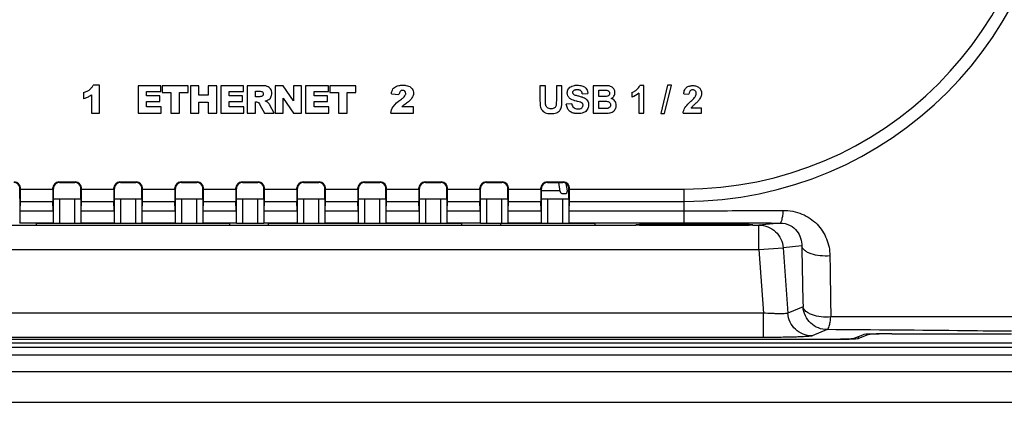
# Model space of a CAD drawing. Header units: millimetres. Extents: x 0 to 1188, y 0 to 840.
# Tile 25 of 30: x 982 to 1062, y 416 to 447. Entities that reach past the tile are written whole.
import ezdxf

# ---------------------------------------------------------------- set-up
doc = ezdxf.new("R2010")
doc.units = ezdxf.units.MM
doc.header["$LTSCALE"] = 65.34
for name, color, linetype in [('RB10W-P0100_REV0-SHAPE', 7, 'CONTINUOUS'), ('RB10W-P0300_REV0-SHAPE', 7, 'CONTINUOUS'), ('RB10W-P0400_GASKET-SHAPE', 7, 'CONTINUOUS'), ('USB-1001-008-01001_CNC-SHAPE', 7, 'CONTINUOUS')]:
    doc.layers.add(name, color=color, linetype=linetype)

msp = doc.modelspace()

# ---------------------------------------------------------------- linework, layer by layer
at = {"layer": 'RB10W-P0100_REV0-SHAPE', "color": 7, "linetype": 'Continuous'}
for p, q in [((1051.179318, 421.552793), (1050.42836, 421.253051)), ((1050.42836, 421.253051), (1050.42836, 421.413319)), ((1051.179318, 421.593272), (1051.179318, 421.552793)), ((1053.171707, 421.630516), (1053.171707, 421.616547)), ((1053.171707, 421.616547), (1062.96709, 421.616547)), ((853.096688, 421.176546), (1048.037493, 421.176546)), ((1048.037493, 421.176546), (1048.037493, 421.19158)), ((828.053385, 418.548598), (1073.080795, 418.548598)), ((1073.080795, 418.513688), (828.053386, 418.513688)), ((828.053385, 416.013688), (1073.080795, 416.013688))]:
    msp.add_line(p, q, dxfattribs=at)
for centre, major_axis, start_param, end_param in [((1053.171707, 421.546706), (2, 0), 7.853981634, 9.337511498), ((1048.037493, 421.260355), (2.4, 0), -1.570796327, -0.087266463)]:
    msp.add_ellipse(centre, major_axis=major_axis, ratio=0.034920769, start_param=start_param, end_param=end_param, dxfattribs=at)
at = {"layer": 'RB10W-P0300_REV0-SHAPE', "color": 7, "linetype": 'Continuous'}
for p, q in [((988.206716, 441.994922), (987.689748, 441.994922)), ((988.206716, 439.706799), (988.206716, 441.994922)), ((993.23976, 441.956799), (991.37651, 441.956797)), ((991.37651, 441.956797), (991.37651, 439.706799)), ((992.07327, 441.476606), (993.23976, 441.476606)), ((992.07327, 441.118819), (992.07327, 441.476606)), ((993.23976, 441.476606), (993.23976, 441.956799)), ((995.477412, 441.956799), (993.364231, 441.956799)), ((993.364231, 441.956799), (993.364231, 441.401214)), ((995.477412, 441.401214), (995.477412, 441.956799)), ((996.36456, 441.956799), (995.669462, 441.956799)), ((995.669462, 441.956799), (995.669462, 439.706799)), ((996.36456, 441.169649), (996.36456, 441.956799)), ((997.822561, 441.956799), (997.124409, 441.956799)), ((997.124409, 441.956799), (997.124409, 441.169649)), ((997.822561, 439.706799), (997.822561, 441.956799)), ((1000.020743, 441.956799), (998.157537, 441.956797)), ((998.157537, 441.956797), (998.157537, 439.706799)), ((998.854348, 441.476606), (1000.020743, 441.476606)), ((998.854348, 441.118819), (998.854348, 441.476606)), ((1000.020743, 441.476606), (1000.020743, 441.956799)), ((1001.47093, 441.956799), (1000.312433, 441.956799)), ((1000.312433, 441.956799), (1000.312433, 439.706799)), ((1001.01045, 441.502515), (1001.316105, 441.502515)), ((1001.01045, 441.045133), (1001.01045, 441.502515)), ((1003.276211, 441.956799), (1002.626824, 441.956799)), ((1002.626824, 441.956799), (1002.626824, 439.706799)), ((1004.123441, 440.711863), (1003.276211, 441.956799)), ((1004.778531, 441.956799), (1004.123441, 441.956799)), ((1004.123441, 441.956799), (1004.123441, 440.711863)), ((1004.778531, 439.706799), (1004.778531, 441.956799)), ((1006.976354, 441.956799), (1005.113148, 441.956797)), ((1005.113148, 441.956797), (1005.113148, 439.706799)), ((1005.809908, 441.476606), (1006.976354, 441.476606)), ((1005.809908, 441.118819), (1005.809908, 441.476606)), ((1006.976354, 441.476606), (1006.976354, 441.956799)), ((1009.214499, 441.956799), (1007.10087, 441.956799)), ((1007.10087, 441.956799), (1007.10087, 441.401214)), ((1009.214499, 441.401214), (1009.214499, 441.956799)), ((1024.775328, 441.956799), (1024.32103, 441.956799)), ((1024.32103, 441.956799), (1024.32103, 440.756594)), ((1024.775328, 440.738177), (1024.775328, 441.956799)), ((1026.115198, 441.956799), (1025.660901, 441.956799)), ((1025.660901, 441.956799), (1025.660901, 440.712085)), ((1026.115198, 440.775012), (1026.115198, 441.956799)), ((1029.591494, 441.956799), (1028.692108, 441.956799)), ((1028.692108, 441.956799), (1028.692108, 439.706799)), ((1029.146406, 441.582311), (1029.40732, 441.582311)), ((1029.146406, 441.062017), (1029.146406, 441.582311)), ((1032.842176, 441.966008), (1032.492245, 441.966008)), ((1032.842176, 439.706799), (1032.842176, 441.966008)), ((1034.779079, 441.995169), (1034.221951, 439.668429)), ((1034.539652, 439.668429), (1035.10292, 441.995169)), ((1035.10292, 441.995169), (1034.779079, 441.995169)), ((986.917551, 441.391964), (986.917551, 440.879351)), ((987.574392, 441.20647), (987.574392, 439.706799)), ((993.155073, 441.118819), (992.07327, 441.118819)), ((992.07327, 440.660135), (993.155073, 440.660135)), ((992.07327, 440.216358), (992.07327, 440.660135)), ((993.155073, 440.660135), (993.155073, 441.118819)), ((993.364231, 441.401214), (994.073294, 441.401214)), ((994.073294, 441.401214), (994.073294, 439.706799)), ((994.768348, 441.401214), (995.477412, 441.401214)), ((994.768348, 439.706799), (994.768348, 441.401214)), ((997.124409, 441.169649), (996.36456, 441.169649)), ((999.936146, 441.118819), (998.854348, 441.118819)), ((998.854348, 440.660135), (999.936146, 440.660135)), ((998.854348, 440.216358), (998.854348, 440.660135)), ((999.936146, 440.660135), (999.936146, 441.118819)), ((1001.303891, 441.045133), (1001.01045, 441.045133)), ((1003.280611, 440.942081), (1004.123441, 439.706799)), ((1003.280611, 439.706799), (1003.280611, 440.942081)), ((1006.89216, 441.118819), (1005.809908, 441.118819)), ((1005.809908, 440.660135), (1006.89216, 440.660135)), ((1005.809908, 440.216358), (1005.809908, 440.660135)), ((1006.89216, 440.660135), (1006.89216, 441.118819)), ((1007.10087, 441.401214), (1007.809933, 441.401214)), ((1007.809933, 441.401214), (1007.809933, 439.706799)), ((1008.505436, 441.401214), (1009.214499, 441.401214)), ((1008.505436, 439.706799), (1008.505436, 441.401214)), ((1012.137236, 441.276653), (1012.763408, 441.226227)), ((1027.789652, 441.29377), (1028.24395, 441.313723)), ((1029.444155, 441.062017), (1029.146406, 441.062017)), ((1029.146406, 440.687529), (1029.51322, 440.687529)), ((1029.146406, 440.085892), (1029.146406, 440.687529)), ((1031.853773, 441.396601), (1031.853773, 441.00523)), ((1032.410901, 441.33214), (1032.410901, 439.706799)), ((1036.102067, 441.299909), (1036.531808, 441.256935)), ((993.273482, 440.216358), (992.07327, 440.216358)), ((993.273482, 439.706799), (993.273482, 440.216358)), ((996.36456, 440.617163), (997.124409, 440.617163)), ((996.36456, 439.706799), (996.36456, 440.617163)), ((997.124409, 440.617163), (997.124409, 439.706799)), ((1000.05451, 440.216358), (998.854348, 440.216358)), ((1000.05451, 439.706799), (1000.05451, 440.216358)), ((1001.01045, 440.619767), (1001.071877, 440.619767)), ((1001.01045, 439.706799), (1001.01045, 440.619767)), ((1001.368282, 440.394399), (1001.73972, 439.706799)), ((1002.525522, 439.706799), (1002.18875, 440.35888)), ((1007.010166, 440.216358), (1005.809908, 440.216358)), ((1007.010166, 439.706799), (1007.010166, 440.216358)), ((1013.966674, 440.216313), (1012.990528, 440.216313)), ((1013.966674, 439.706799), (1013.966674, 440.216313)), ((1026.920962, 440.481867), (1026.478943, 440.438893)), ((1029.566938, 440.085892), (1029.146406, 440.085892)), ((1037.563186, 440.107379), (1036.706774, 440.107379)), ((1037.563186, 439.706799), (1037.563186, 440.107379)), ((987.574392, 439.706799), (988.206716, 439.706799)), ((991.37651, 439.706799), (993.273482, 439.706799)), ((994.073294, 439.706799), (994.768348, 439.706799)), ((995.669462, 439.706799), (996.36456, 439.706799)), ((997.124409, 439.706799), (997.822561, 439.706799)), ((998.157537, 439.706799), (1000.05451, 439.706799)), ((1000.312433, 439.706799), (1001.01045, 439.706799)), ((1001.73972, 439.706799), (1002.525522, 439.706799)), ((1002.626824, 439.706799), (1003.280611, 439.706799)), ((1004.123441, 439.706799), (1004.778531, 439.706799)), ((1005.113148, 439.706799), (1007.010166, 439.706799)), ((1007.809933, 439.706799), (1008.505436, 439.706799)), ((1012.091165, 439.706799), (1013.966674, 439.706799)), ((1028.692108, 439.706799), (1029.457968, 439.706799)), ((1032.410901, 439.706799), (1032.842176, 439.706799)), ((1034.221951, 439.668429), (1034.539652, 439.668429)), ((1036.051419, 439.706799), (1037.563186, 439.706799)), ((981.684104, 432.70379), (981.692421, 433.529096)), ((981.73156, 433.568234), (981.692421, 433.529096)), ((981.73691, 433.479587), (981.73691, 433.573585)), ((981.73691, 433.479587), (984.39727, 433.479587)), ((984.39727, 433.479587), (984.39727, 433.573585)), ((984.40262, 433.568234), (984.441759, 433.529096)), ((984.450076, 432.70379), (984.441759, 433.529096)), ((984.897194, 434.073508), (986.236987, 434.073508)), ((984.897194, 434.073508), (984.940831, 434.029871)), ((984.940831, 434.029871), (986.193349, 434.029871)), ((986.236987, 434.073508), (986.193349, 434.029871)), ((986.684104, 432.70379), (986.692421, 433.529096)), ((986.73156, 433.568234), (986.692421, 433.529096)), ((986.73691, 433.479587), (986.73691, 433.573585)), ((986.73691, 433.479587), (989.39727, 433.479587)), ((989.39727, 433.479587), (989.39727, 433.573585)), ((989.40262, 433.568234), (989.441759, 433.529096)), ((989.450076, 432.70379), (989.441759, 433.529096)), ((989.897194, 434.073508), (991.236987, 434.073508)), ((989.897194, 434.073508), (989.940831, 434.029871)), ((989.940831, 434.029871), (991.193349, 434.029871)), ((991.236987, 434.073508), (991.193349, 434.029871)), ((991.684104, 432.70379), (991.692421, 433.529096)), ((991.73156, 433.568234), (991.692421, 433.529096)), ((991.73691, 433.479587), (991.73691, 433.573585)), ((991.73691, 433.479587), (994.39727, 433.479587)), ((994.39727, 433.479587), (994.39727, 433.573585)), ((994.40262, 433.568234), (994.441759, 433.529096)), ((994.450076, 432.70379), (994.441759, 433.529096)), ((994.897194, 434.073508), (996.236987, 434.073508)), ((994.897194, 434.073508), (994.940831, 434.029871)), ((994.940831, 434.029871), (996.193349, 434.029871)), ((996.236987, 434.073508), (996.193349, 434.029871)), ((996.684104, 432.70379), (996.692421, 433.529096)), ((996.73156, 433.568234), (996.692421, 433.529096)), ((996.73691, 433.479587), (996.73691, 433.573585)), ((996.73691, 433.479587), (999.39727, 433.479587)), ((999.39727, 433.479587), (999.39727, 433.573585)), ((999.40262, 433.568234), (999.441759, 433.529096)), ((999.450076, 432.70379), (999.441759, 433.529096)), ((999.897194, 434.073508), (1001.236987, 434.073508)), ((999.897194, 434.073508), (999.940831, 434.029871)), ((999.940831, 434.029871), (1001.193349, 434.029871)), ((1001.236987, 434.073508), (1001.193349, 434.029871)), ((1001.684104, 432.70379), (1001.692421, 433.529096)), ((1001.73156, 433.568234), (1001.692421, 433.529096)), ((1001.73691, 433.479587), (1001.73691, 433.573585)), ((1001.73691, 433.479587), (1004.39727, 433.479587)), ((1004.39727, 433.479587), (1004.39727, 433.573585)), ((1004.40262, 433.568234), (1004.441759, 433.529096)), ((1004.450076, 432.70379), (1004.441759, 433.529096)), ((1004.897194, 434.073508), (1006.236987, 434.073508)), ((1004.897194, 434.073508), (1004.940831, 434.029871)), ((1004.940831, 434.029871), (1006.193349, 434.029871)), ((1006.236987, 434.073508), (1006.193349, 434.029871)), ((1006.684104, 432.70379), (1006.692421, 433.529096)), ((1006.73156, 433.568234), (1006.692421, 433.529096)), ((1006.73691, 433.479587), (1006.73691, 433.573585)), ((1006.73691, 433.479587), (1009.39727, 433.479587)), ((1009.39727, 433.479587), (1009.39727, 433.573585)), ((1009.40262, 433.568234), (1009.441759, 433.529096)), ((1009.450076, 432.70379), (1009.441759, 433.529096)), ((1009.897194, 434.073508), (1011.236987, 434.073508)), ((1009.897194, 434.073508), (1009.940831, 434.029871)), ((1009.940831, 434.029871), (1011.193349, 434.029871)), ((1011.236987, 434.073508), (1011.193349, 434.029871)), ((1011.684104, 432.70379), (1011.692421, 433.529096)), ((1011.73156, 433.568234), (1011.692421, 433.529096)), ((1011.73691, 433.479587), (1011.73691, 433.573585)), ((1011.73691, 433.479587), (1014.39727, 433.479587)), ((1014.39727, 433.479587), (1014.39727, 433.573585)), ((1014.40262, 433.568234), (1014.441759, 433.529096)), ((1014.450076, 432.70379), (1014.441759, 433.529096)), ((1014.897194, 434.073508), (1016.236987, 434.073508)), ((1014.897194, 434.073508), (1014.940831, 434.029871)), ((1014.940831, 434.029871), (1016.193349, 434.029871)), ((1016.236987, 434.073508), (1016.193349, 434.029871)), ((1016.684104, 432.70379), (1016.692421, 433.529096)), ((1016.73156, 433.568234), (1016.692421, 433.529096)), ((1016.73691, 433.479587), (1016.73691, 433.573585)), ((1016.73691, 433.479587), (1019.39727, 433.479587)), ((1019.39727, 433.479587), (1019.39727, 433.573585)), ((1019.40262, 433.568234), (1019.441759, 433.529096)), ((1019.450076, 432.70379), (1019.441759, 433.529096)), ((1019.897194, 434.073508), (1021.236987, 434.073508)), ((1019.897194, 434.073508), (1019.940831, 434.029871)), ((1019.940831, 434.029871), (1021.193349, 434.029871)), ((1021.236987, 434.073508), (1021.193349, 434.029871)), ((1021.684104, 432.70379), (1021.692421, 433.529096)), ((1021.73156, 433.568234), (1021.692421, 433.529096)), ((1021.73691, 433.479587), (1021.73691, 433.573585)), ((1021.73691, 433.479587), (1024.39727, 433.479587)), ((1024.39727, 433.479587), (1024.39727, 433.573585)), ((1024.40262, 433.568234), (1024.441759, 433.529096)), ((1024.450076, 432.70379), (1024.441759, 433.529096)), ((1024.897194, 434.073508), (1026.236987, 434.073508)), ((1024.897194, 434.073508), (1024.940831, 434.029871)), ((1024.940831, 434.029871), (1026.193349, 434.029871)), ((1026.236987, 434.073508), (1026.193349, 434.029871)), ((1026.684104, 432.70379), (1026.692421, 433.529096)), ((1026.73156, 433.568234), (1026.692421, 433.529096)), ((1026.73691, 433.479587), (1026.73691, 433.573585)), ((1026.73691, 433.479587), (1036.14409, 433.479587)), ((1036.14409, 430.70893), (1036.14409, 433.479587)), ((981.684104, 432.70379), (981.675665, 432.699571)), ((981.675665, 432.699571), (981.675665, 430.699494)), ((984.450076, 432.70379), (984.458515, 432.699571)), ((984.458515, 430.699494), (984.458515, 432.699571)), ((984.958439, 432.695283), (986.175741, 432.695283)), ((984.958439, 430.695207), (984.958439, 432.695283)), ((986.175741, 432.695283), (986.175741, 430.695207)), ((986.684104, 432.70379), (986.675665, 432.699571)), ((986.675665, 432.699571), (986.675665, 430.699494)), ((989.450076, 432.70379), (989.458515, 432.699571)), ((989.458515, 430.699494), (989.458515, 432.699571)), ((989.958439, 432.695283), (991.175741, 432.695283)), ((989.958439, 430.695207), (989.958439, 432.695283)), ((991.175741, 432.695283), (991.175741, 430.695207)), ((991.684104, 432.70379), (991.675665, 432.699571)), ((991.675665, 432.699571), (991.675665, 430.699494)), ((994.450076, 432.70379), (994.458515, 432.699571)), ((994.458515, 430.699494), (994.458515, 432.699571)), ((994.958439, 432.695283), (996.175741, 432.695283)), ((994.958439, 430.695207), (994.958439, 432.695283)), ((996.175741, 432.695283), (996.175741, 430.695207)), ((996.684104, 432.70379), (996.675665, 432.699571)), ((996.675665, 432.699571), (996.675665, 430.699494)), ((999.450076, 432.70379), (999.458515, 432.699571)), ((999.458515, 430.699494), (999.458515, 432.699571)), ((999.958439, 432.695283), (1001.175741, 432.695283)), ((999.958439, 430.695207), (999.958439, 432.695283)), ((1001.175741, 432.695283), (1001.175741, 430.695207)), ((1001.684104, 432.70379), (1001.675665, 432.699571)), ((1001.675665, 432.699571), (1001.675665, 430.699494)), ((1004.450076, 432.70379), (1004.458515, 432.699571)), ((1004.458515, 430.699494), (1004.458515, 432.699571)), ((1004.958439, 432.695283), (1006.175741, 432.695283)), ((1004.958439, 430.695207), (1004.958439, 432.695283)), ((1006.175741, 432.695283), (1006.175741, 430.695207)), ((1006.684104, 432.70379), (1006.675665, 432.699571)), ((1006.675665, 432.699571), (1006.675665, 430.699494)), ((1009.450076, 432.70379), (1009.458515, 432.699571)), ((1009.458515, 430.699494), (1009.458515, 432.699571)), ((1009.958439, 432.695283), (1011.175741, 432.695283)), ((1009.958439, 430.695207), (1009.958439, 432.695283)), ((1011.175741, 432.695283), (1011.175741, 430.695207)), ((1011.684104, 432.70379), (1011.675665, 432.699571)), ((1011.675665, 432.699571), (1011.675665, 430.699494)), ((1014.450076, 432.70379), (1014.458515, 432.699571)), ((1014.458515, 430.699494), (1014.458515, 432.699571)), ((1014.958439, 432.695283), (1016.175741, 432.695283)), ((1014.958439, 430.695207), (1014.958439, 432.695283)), ((1016.175741, 432.695283), (1016.175741, 430.695207)), ((1016.684104, 432.70379), (1016.675665, 432.699571)), ((1016.675665, 432.699571), (1016.675665, 430.699494)), ((1019.450076, 432.70379), (1019.458515, 432.699571)), ((1019.458515, 430.699494), (1019.458515, 432.699571)), ((1019.958439, 432.695283), (1021.175741, 432.695283)), ((1019.958439, 430.695207), (1019.958439, 432.695283)), ((1021.175741, 432.695283), (1021.175741, 430.695207)), ((1021.684104, 432.70379), (1021.675665, 432.699571)), ((1021.675665, 432.699571), (1021.675665, 430.699494)), ((1024.450076, 432.70379), (1024.458515, 432.699571)), ((1024.458515, 430.699494), (1024.458515, 432.699571)), ((1024.958439, 432.695283), (1026.175741, 432.695283)), ((1024.958439, 430.695207), (1024.958439, 432.695283)), ((1026.175741, 432.695283), (1026.175741, 430.695207)), ((1026.684104, 432.70379), (1026.675665, 432.699571)), ((1026.675665, 432.699571), (1026.675665, 430.699494)), ((981.724466, 431.708854), (981.732233, 432.479587)), ((981.732233, 432.479587), (984.401947, 432.479587)), ((984.409714, 431.708854), (984.401947, 432.479587)), ((986.724466, 431.708854), (986.732233, 432.479587)), ((986.732233, 432.479587), (989.401947, 432.479587)), ((989.409714, 431.708854), (989.401947, 432.479587)), ((991.724466, 431.708854), (991.732233, 432.479587)), ((991.732233, 432.479587), (994.401947, 432.479587)), ((994.409714, 431.708854), (994.401947, 432.479587)), ((996.724466, 431.708854), (996.732233, 432.479587)), ((996.732233, 432.479587), (999.401947, 432.479587)), ((999.409714, 431.708854), (999.401947, 432.479587)), ((1001.724466, 431.708854), (1001.732233, 432.479587)), ((1001.732233, 432.479587), (1004.401947, 432.479587)), ((1004.409714, 431.708854), (1004.401947, 432.479587)), ((1006.724466, 431.708854), (1006.732233, 432.479587)), ((1006.732233, 432.479587), (1009.401947, 432.479587)), ((1009.409714, 431.708854), (1009.401947, 432.479587)), ((1011.724466, 431.708854), (1011.732233, 432.479587)), ((1011.732233, 432.479587), (1014.401947, 432.479587)), ((1014.409714, 431.708854), (1014.401947, 432.479587)), ((1016.724466, 431.708854), (1016.732233, 432.479587)), ((1016.732233, 432.479587), (1019.401947, 432.479587)), ((1019.409714, 431.708854), (1019.401947, 432.479587)), ((1021.724466, 431.708854), (1021.732233, 432.479587)), ((1021.732233, 432.479587), (1024.401947, 432.479587)), ((1024.409714, 431.708854), (1024.401947, 432.479587)), ((1026.724466, 431.708854), (1026.732233, 432.479587)), ((1026.732233, 432.479587), (1036.14409, 432.479587)), ((981.724466, 431.708854), (984.409714, 431.708854)), ((986.724466, 431.708854), (989.409714, 431.708854)), ((991.724466, 431.708854), (994.409714, 431.708854)), ((996.724466, 431.708854), (999.409714, 431.708854)), ((1001.724466, 431.708854), (1004.409714, 431.708854)), ((1006.724466, 431.708854), (1009.409714, 431.708854)), ((1011.724466, 431.708854), (1014.409714, 431.708854)), ((1016.724466, 431.708854), (1019.409714, 431.708854)), ((1021.724466, 431.708854), (1024.409714, 431.708854)), ((1026.724466, 431.708854), (1036.14409, 431.708854)), ((954.469863, 430.53099), (1032.179548, 430.53099)), ((981.694538, 430.70893), (981.675665, 430.699494)), ((981.694538, 430.70893), (984.439643, 430.70893)), ((983.031406, 430.669338), (983.02911, 430.537792)), ((983.02911, 430.537792), (998.905071, 430.537792)), ((998.902774, 430.669338), (983.031406, 430.669338)), ((984.439643, 430.70893), (984.458515, 430.699494)), ((984.958439, 430.695207), (986.175741, 430.695207)), ((986.694538, 430.70893), (986.675665, 430.699494)), ((986.694538, 430.70893), (989.439643, 430.70893)), ((989.439643, 430.70893), (989.458515, 430.699494)), ((989.958439, 430.695207), (991.175741, 430.695207)), ((991.694538, 430.70893), (991.675665, 430.699494)), ((991.694538, 430.70893), (994.439643, 430.70893)), ((994.439643, 430.70893), (994.458515, 430.699494)), ((994.958439, 430.695207), (996.175741, 430.695207)), ((996.694538, 430.70893), (996.675665, 430.699494)), ((996.694538, 430.70893), (999.439643, 430.70893)), ((998.905071, 430.537792), (998.902774, 430.669338)), ((999.439643, 430.70893), (999.458515, 430.699494)), ((999.958439, 430.695207), (1001.175741, 430.695207)), ((1001.694538, 430.70893), (1001.675665, 430.699494)), ((1001.694538, 430.70893), (1004.439643, 430.70893)), ((1002.031406, 430.669338), (1002.02911, 430.537792)), ((1002.02911, 430.537792), (1017.905071, 430.537792)), ((1017.902774, 430.669338), (1002.031406, 430.669338)), ((1004.439643, 430.70893), (1004.458515, 430.699494)), ((1004.958439, 430.695207), (1006.175741, 430.695207)), ((1006.694538, 430.70893), (1006.675665, 430.699494)), ((1006.694538, 430.70893), (1009.439643, 430.70893)), ((1009.439643, 430.70893), (1009.458515, 430.699494)), ((1009.958439, 430.695207), (1011.175741, 430.695207)), ((1011.694538, 430.70893), (1011.675665, 430.699494)), ((1011.694538, 430.70893), (1014.439643, 430.70893)), ((1014.439643, 430.70893), (1014.458515, 430.699494)), ((1014.958439, 430.695207), (1016.175741, 430.695207)), ((1016.694538, 430.70893), (1016.675665, 430.699494)), ((1016.694538, 430.70893), (1019.439643, 430.70893)), ((1017.905071, 430.537792), (1017.902774, 430.669338)), ((1019.439643, 430.70893), (1019.458515, 430.699494)), ((1019.958439, 430.695207), (1021.175741, 430.695207)), ((1021.081391, 430.668465), (1021.079064, 430.535174)), ((1021.079064, 430.535174), (1028.855116, 430.535174)), ((1028.85279, 430.668465), (1021.081391, 430.668465)), ((1021.694538, 430.70893), (1021.675665, 430.699494)), ((1021.694538, 430.70893), (1024.439643, 430.70893)), ((1024.439643, 430.70893), (1024.458515, 430.699494)), ((1024.958439, 430.695207), (1026.175741, 430.695207)), ((1026.694538, 430.70893), (1026.675665, 430.699494)), ((1026.694538, 430.70893), (1036.14409, 430.70893)), ((1028.855116, 430.535174), (1028.85279, 430.668465)), ((1032.179548, 430.562888), (1032.179262, 430.546519)), ((1033.179548, 430.571612), (1033.178957, 430.537792)), ((1033.178957, 430.537792), (1040.755223, 430.537792)), ((1040.754632, 430.571612), (1033.179548, 430.571612)), ((1040.754632, 430.571612), (1040.755223, 430.537792)), ((1041.754918, 430.546519), (1041.754632, 430.562888)), ((1041.754918, 430.53099), (1042.268591, 430.53099)), ((1043.993743, 430.703855), (1042.268591, 430.53099)), ((1042.268591, 428.531066), (1042.268591, 430.53099)), ((1042.268591, 428.531066), (1044.256127, 428.670048)), ((1045.773715, 428.822114), (1044.256127, 428.670048)), ((1044.256127, 428.670048), (1044.630731, 423.312959)), ((954.469863, 428.531066), (1042.268591, 428.531066)), ((1042.268591, 428.531066), (1042.632674, 423.324432)), ((1045.880547, 423.824855), (1044.630731, 423.312959)), ((1042.632674, 423.324432), (858.501506, 423.324432)), ((1042.632674, 421.32565), (1042.632674, 423.324432)), ((1042.632674, 421.32565), (858.501506, 421.32565)), ((1047.868083, 421.965056), (1046.618267, 421.453159)), ((1050.061828, 421.267019), (1050.78084, 421.55401)), ((1053.171707, 421.630516), (1062.96709, 421.630516)), ((853.46322, 421.190514), (1047.67096, 421.190514))]:
    msp.add_line(p, q, dxfattribs=at)
for radius in [30.464102, 29.464102]:
    msp.add_arc((1036.14409, 462.943688), radius, 270, 360, dxfattribs=at)
for centre, major_axis, ratio, start_param, end_param in [((981.193197, 433.529795), (0.353661, 0.353661), 0.99969546, -0.617249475, 0.78524587), ((981.236834, 433.573432), (0.353661, 0.353661), 0.99969546, -0.78524587, 0.78524587), ((981.192344, 433.528942), (0.198402, 0.465788), 0.985565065, -1.173032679, -1.005036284), ((981.702, 433.479587), (0, 2), 0.017455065, -2.094395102, -1.570796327), ((984.897346, 433.573432), (0.353661, -0.353661), 0.99969546, 2.356346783, 3.926838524), ((984.43218, 433.479587), (0, 2), 0.017455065, -4.71238898, -4.188790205), ((984.941836, 433.528942), (-0.198402, 0.465788), 0.985565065, 1.005036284, 1.173032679), ((984.940984, 433.529795), (0.353661, -0.353661), 0.99969546, 2.356346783, 3.758842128), ((986.193197, 433.529795), (0.353661, 0.353661), 0.99969546, -0.617249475, 0.78524587), ((986.236834, 433.573432), (0.353661, 0.353661), 0.99969546, -0.78524587, 0.78524587), ((986.192344, 433.528942), (0.198402, 0.465788), 0.985565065, -1.173032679, -1.005036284), ((986.702, 433.479587), (0, 2), 0.017455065, -2.094395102, -1.570796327), ((989.897346, 433.573432), (0.353661, -0.353661), 0.99969546, 2.356346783, 3.926838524), ((989.43218, 433.479587), (0, 2), 0.017455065, -4.71238898, -4.188790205), ((989.941836, 433.528942), (-0.198402, 0.465788), 0.985565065, 1.005036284, 1.173032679), ((989.940984, 433.529795), (0.353661, -0.353661), 0.99969546, 2.356346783, 3.758842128), ((991.193197, 433.529795), (0.353661, 0.353661), 0.99969546, -0.617249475, 0.78524587), ((991.236834, 433.573432), (0.353661, 0.353661), 0.99969546, -0.78524587, 0.78524587), ((991.192344, 433.528942), (0.198402, 0.465788), 0.985565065, -1.173032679, -1.005036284), ((991.702, 433.479587), (0, 2), 0.017455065, -2.094395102, -1.570796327), ((994.897346, 433.573432), (0.353661, -0.353661), 0.99969546, 2.356346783, 3.926838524), ((994.43218, 433.479587), (0, 2), 0.017455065, -4.71238898, -4.188790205), ((994.941836, 433.528942), (-0.198402, 0.465788), 0.985565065, 1.005036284, 1.173032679), ((994.940984, 433.529795), (0.353661, -0.353661), 0.99969546, 2.356346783, 3.758842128), ((996.193197, 433.529795), (0.353661, 0.353661), 0.99969546, -0.617249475, 0.78524587), ((996.236834, 433.573432), (0.353661, 0.353661), 0.99969546, -0.78524587, 0.78524587), ((996.192344, 433.528942), (0.198402, 0.465788), 0.985565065, -1.173032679, -1.005036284), ((996.702, 433.479587), (0, 2), 0.017455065, -2.094395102, -1.570796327), ((999.897346, 433.573432), (0.353661, -0.353661), 0.99969546, 2.356346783, 3.926838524), ((999.43218, 433.479587), (0, 2), 0.017455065, -4.71238898, -4.188790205), ((999.941836, 433.528942), (-0.198402, 0.465788), 0.985565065, 1.005036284, 1.173032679), ((999.940984, 433.529795), (0.353661, -0.353661), 0.99969546, 2.356346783, 3.758842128), ((1001.193197, 433.529795), (0.353661, 0.353661), 0.99969546, -0.617249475, 0.78524587), ((1001.236834, 433.573432), (0.353661, 0.353661), 0.99969546, -0.78524587, 0.78524587), ((1001.192344, 433.528942), (0.198402, 0.465788), 0.985565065, -1.173032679, -1.005036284), ((1001.702, 433.479587), (0, 2), 0.017455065, -2.094395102, -1.570796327), ((1004.897346, 433.573432), (0.353661, -0.353661), 0.99969546, 2.356346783, 3.926838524), ((1004.43218, 433.479587), (0, 2), 0.017455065, -4.71238898, -4.188790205), ((1004.941836, 433.528942), (-0.198402, 0.465788), 0.985565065, 1.005036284, 1.173032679), ((1004.940984, 433.529795), (0.353661, -0.353661), 0.99969546, 2.356346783, 3.758842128), ((1006.193197, 433.529795), (0.353661, 0.353661), 0.99969546, -0.617249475, 0.78524587), ((1006.236834, 433.573432), (0.353661, 0.353661), 0.99969546, -0.78524587, 0.78524587), ((1006.192344, 433.528942), (0.198402, 0.465788), 0.985565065, -1.173032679, -1.005036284), ((1006.702, 433.479587), (0, 2), 0.017455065, -2.094395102, -1.570796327), ((1009.897346, 433.573432), (0.353661, -0.353661), 0.99969546, 2.356346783, 3.926838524), ((1009.43218, 433.479587), (0, 2), 0.017455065, -4.71238898, -4.188790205), ((1009.941836, 433.528942), (-0.198402, 0.465788), 0.985565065, 1.005036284, 1.173032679), ((1009.940984, 433.529795), (0.353661, -0.353661), 0.99969546, 2.356346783, 3.758842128), ((1011.193197, 433.529795), (0.353661, 0.353661), 0.99969546, -0.617249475, 0.78524587), ((1011.236834, 433.573432), (0.353661, 0.353661), 0.99969546, -0.78524587, 0.78524587), ((1011.192344, 433.528942), (0.198402, 0.465788), 0.985565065, -1.173032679, -1.005036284), ((1011.702, 433.479587), (0, 2), 0.017455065, -2.094395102, -1.570796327), ((1014.897346, 433.573432), (0.353661, -0.353661), 0.99969546, 2.356346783, 3.926838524), ((1014.43218, 433.479587), (0, 2), 0.017455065, -4.71238898, -4.188790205), ((1014.941836, 433.528942), (-0.198402, 0.465788), 0.985565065, 1.005036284, 1.173032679), ((1014.940984, 433.529795), (0.353661, -0.353661), 0.99969546, 2.356346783, 3.758842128), ((1016.193197, 433.529795), (0.353661, 0.353661), 0.99969546, -0.617249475, 0.78524587), ((1016.236834, 433.573432), (0.353661, 0.353661), 0.99969546, -0.78524587, 0.78524587), ((1016.192344, 433.528942), (0.198402, 0.465788), 0.985565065, -1.173032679, -1.005036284), ((1016.702, 433.479587), (0, 2), 0.017455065, -2.094395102, -1.570796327), ((1019.897346, 433.573432), (0.353661, -0.353661), 0.99969546, 2.356346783, 3.926838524), ((1019.43218, 433.479587), (0, 2), 0.017455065, -4.71238898, -4.188790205), ((1019.941836, 433.528942), (-0.198402, 0.465788), 0.985565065, 1.005036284, 1.173032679), ((1019.940984, 433.529795), (0.353661, -0.353661), 0.99969546, 2.356346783, 3.758842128), ((1021.193197, 433.529795), (0.353661, 0.353661), 0.99969546, -0.617249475, 0.78524587), ((1021.236834, 433.573432), (0.353661, 0.353661), 0.99969546, -0.78524587, 0.78524587), ((1021.192344, 433.528942), (0.198402, 0.465788), 0.985565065, -1.173032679, -1.005036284), ((1021.702, 433.479587), (0, 2), 0.017455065, -2.094395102, -1.570796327), ((1024.897346, 433.573432), (0.353661, -0.353661), 0.99969546, 2.356346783, 3.926838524), ((1024.43218, 433.479587), (0, 2), 0.017455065, -4.71238898, -4.188790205), ((1024.941836, 433.528942), (-0.198402, 0.465788), 0.985565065, 1.005036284, 1.173032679), ((1024.940984, 433.529795), (0.353661, -0.353661), 0.99969546, 2.356346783, 3.758842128), ((1026.193197, 433.529795), (0.353661, 0.353661), 0.99969546, -0.617249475, 0.78524587), ((1026.236834, 433.573432), (0.353661, 0.353661), 0.99969546, -0.78524587, 0.78524587), ((1026.192344, 433.528942), (0.198402, 0.465788), 0.985565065, -1.173032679, -1.005036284), ((1026.702, 433.479587), (0, 2), 0.017455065, -2.094395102, -1.570796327), ((984.958439, 432.699647), (0.5, 0), 0.008726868, -3.124139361, -1.570796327), ((986.175741, 432.699647), (0.5, 0), 0.008726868, -1.570796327, -0.017453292), ((989.958439, 432.699647), (0.5, 0), 0.008726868, -3.124139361, -1.570796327), ((991.175741, 432.699647), (0.5, 0), 0.008726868, -1.570796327, -0.017453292), ((994.958439, 432.699647), (0.5, 0), 0.008726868, -3.124139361, -1.570796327), ((996.175741, 432.699647), (0.5, 0), 0.008726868, -1.570796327, -0.017453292), ((999.958439, 432.699647), (0.5, 0), 0.008726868, -3.124139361, -1.570796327), ((1001.175741, 432.699647), (0.5, 0), 0.008726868, -1.570796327, -0.017453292), ((1004.958439, 432.699647), (0.5, 0), 0.008726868, -3.124139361, -1.570796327), ((1006.175741, 432.699647), (0.5, 0), 0.008726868, -1.570796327, -0.017453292), ((1009.958439, 432.699647), (0.5, 0), 0.008726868, -3.124139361, -1.570796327), ((1011.175741, 432.699647), (0.5, 0), 0.008726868, -1.570796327, -0.017453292), ((1014.958439, 432.699647), (0.5, 0), 0.008726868, -3.124139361, -1.570796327), ((1016.175741, 432.699647), (0.5, 0), 0.008726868, -1.570796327, -0.017453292), ((1019.958439, 432.699647), (0.5, 0), 0.008726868, -3.124139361, -1.570796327), ((1021.175741, 432.699647), (0.5, 0), 0.008726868, -1.570796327, -0.017453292), ((1024.958439, 432.699647), (0.5, 0), 0.008726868, -3.124139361, -1.570796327), ((1026.175741, 432.699647), (0.5, 0), 0.008726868, -1.570796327, -0.017453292), ((981.694233, 432.708854), (0, 2), 0.017455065, -3.132866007, -2.094395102), ((984.439947, 432.708854), (0, 2), 0.017455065, -4.188790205, -3.1503193), ((986.694233, 432.708854), (0, 2), 0.017455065, -3.132866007, -2.094395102), ((989.439947, 432.708854), (0, 2), 0.017455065, -4.188790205, -3.1503193), ((991.694233, 432.708854), (0, 2), 0.017455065, -3.132866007, -2.094395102), ((994.439947, 432.708854), (0, 2), 0.017455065, -4.188790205, -3.1503193), ((996.694233, 432.708854), (0, 2), 0.017455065, -3.132866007, -2.094395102), ((999.439947, 432.708854), (0, 2), 0.017455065, -4.188790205, -3.1503193), ((1001.694233, 432.708854), (0, 2), 0.017455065, -3.132866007, -2.094395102), ((1004.439947, 432.708854), (0, 2), 0.017455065, -4.188790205, -3.1503193), ((1006.694233, 432.708854), (0, 2), 0.017455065, -3.132866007, -2.094395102), ((1009.439947, 432.708854), (0, 2), 0.017455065, -4.188790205, -3.1503193), ((1011.694233, 432.708854), (0, 2), 0.017455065, -3.132866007, -2.094395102), ((1014.439947, 432.708854), (0, 2), 0.017455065, -4.188790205, -3.1503193), ((1016.694233, 432.708854), (0, 2), 0.017455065, -3.132866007, -2.094395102), ((1019.439947, 432.708854), (0, 2), 0.017455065, -4.188790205, -3.1503193), ((1021.694233, 432.708854), (0, 2), 0.017455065, -3.132866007, -2.094395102), ((1024.439947, 432.708854), (0, 2), 0.017455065, -4.188790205, -3.1503193), ((1026.694233, 432.708854), (0, 2), 0.017455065, -3.132866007, -2.094395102), ((984.958439, 430.699571), (0.5, 0), 0.008726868, -3.124139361, -1.570796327), ((986.175741, 430.699571), (0.5, 0), 0.008726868, -1.570796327, -0.017453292), ((989.958439, 430.699571), (0.5, 0), 0.008726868, -3.124139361, -1.570796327), ((991.175741, 430.699571), (0.5, 0), 0.008726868, -1.570796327, -0.017453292), ((994.958439, 430.699571), (0.5, 0), 0.008726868, -3.124139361, -1.570796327), ((996.175741, 430.699571), (0.5, 0), 0.008726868, -1.570796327, -0.017453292), ((999.958439, 430.699571), (0.5, 0), 0.008726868, -3.124139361, -1.570796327), ((1001.175741, 430.699571), (0.5, 0), 0.008726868, -1.570796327, -0.017453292), ((1004.958439, 430.699571), (0.5, 0), 0.008726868, -3.124139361, -1.570796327), ((1006.175741, 430.699571), (0.5, 0), 0.008726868, -1.570796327, -0.017453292), ((1009.958439, 430.699571), (0.5, 0), 0.008726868, -3.124139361, -1.570796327), ((1011.175741, 430.699571), (0.5, 0), 0.008726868, -1.570796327, -0.017453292), ((1014.958439, 430.699571), (0.5, 0), 0.008726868, -3.124139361, -1.570796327), ((1016.175741, 430.699571), (0.5, 0), 0.008726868, -1.570796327, -0.017453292), ((1019.958439, 430.699571), (0.5, 0), 0.008726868, -3.124139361, -1.570796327), ((1021.175741, 430.699571), (0.5, 0), 0.008726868, -1.570796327, -0.017453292), ((1024.958439, 430.699571), (0.5, 0), 0.008726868, -3.124139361, -1.570796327), ((1026.175741, 430.699571), (0.5, 0), 0.008726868, -1.570796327, -0.017453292), ((1033.179414, 430.546522), (1.000152, 0.000004), 0.008728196, 3.141440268, 4.711932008), ((1033.1797, 430.562885), (1.000152, -0.000001), 0.008725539, 1.57094862, 3.14144036), ((1040.75448, 430.562885), (1.000152, 0.000001), 0.008725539, 0.000152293, 1.570644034), ((1040.754766, 430.546522), (1.000152, -0.000004), 0.008728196, -1.570339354, 0.000152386), ((1053.171707, 421.546706), (2.4, 0), 0.034920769, 1.570796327, 3.054326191), ((1047.67096, 421.274324), (2.4, 0), 0.034920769, -1.570796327, -0.087266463)]:
    msp.add_ellipse(centre, major_axis=major_axis, ratio=ratio, start_param=start_param, end_param=end_param, dxfattribs=at)
for points, knots in [([(986.917551, 441.391964), (987.014513, 441.423079), (987.188478, 441.48922), (987.413157, 441.625481), (987.578074, 441.795735), (987.657251, 441.926098), (987.689748, 441.994922)], [0, 0, 0, 0, 0.30252397, 0.550869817, 0.773891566, 1, 1, 1, 1]), ([(1001.316105, 441.502515), (1001.369603, 441.502515), (1001.459168, 441.498541), (1001.576129, 441.456746), (1001.635428, 441.372361), (1001.648736, 441.28589), (1001.637742, 441.206316), (1001.593963, 441.125113), (1001.531463, 441.084532), (1001.487994, 441.075847)], [0, 0, 0, 0, 0.220611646, 0.369851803, 0.490872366, 0.625554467, 0.722083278, 0.81719956, 1, 1, 1, 1]), ([(1001.799351, 440.699604), (1001.883714, 440.718968), (1002.068329, 440.776956), (1002.29482, 441.001051), (1002.370366, 441.346356), (1002.283463, 441.711996), (1001.92605, 441.963032), (1001.636246, 441.956799), (1001.47093, 441.956799)], [0, 0, 0, 0, 0.12242594, 0.269053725, 0.42580687, 0.604707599, 0.766178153, 1, 1, 1, 1]), ([(1012.137236, 441.276653), (1012.157155, 441.419847), (1012.206185, 441.628915), (1012.387351, 441.828677), (1012.556579, 441.929825), (1012.733064, 441.974459), (1012.90004, 441.99217), (1013.046241, 441.996345), (1013.194179, 441.992308), (1013.367113, 441.975493), (1013.549456, 441.934342), (1013.726171, 441.833341), (1013.853261, 441.694249), (1013.934652, 441.525608), (1013.956883, 441.361512), (1013.947612, 441.259027), (1013.940511, 441.219288)], [0, 0, 0, 0, 0.161580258, 0.227309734, 0.296496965, 0.378903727, 0.428464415, 0.484121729, 0.542224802, 0.593723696, 0.678339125, 0.74896031, 0.817642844, 0.885832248, 0.955038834, 1, 1, 1, 1]), ([(1012.908223, 441.525772), (1012.892729, 441.515916), (1012.803315, 441.444363), (1012.776413, 441.320089), (1012.763408, 441.226227)], [0, 0, 0, 0, 0.160970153, 1, 1, 1, 1]), ([(1012.900228, 440.807417), (1012.977199, 440.864654), (1013.100244, 440.960659), (1013.24438, 441.095705), (1013.311918, 441.212443), (1013.342918, 441.348304), (1013.28318, 441.483623), (1013.167338, 441.556157), (1013.059936, 441.572383), (1012.97037, 441.559089), (1012.922161, 441.534638), (1012.908223, 441.525772)], [0, 0, 0, 0, 0.230793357, 0.376236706, 0.47118924, 0.551138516, 0.704726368, 0.786380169, 0.872076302, 0.960650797, 1, 1, 1, 1]), ([(1026.767483, 440.914677), (1026.703423, 440.972094), (1026.594532, 441.11058), (1026.535976, 441.395491), (1026.614098, 441.654667), (1026.773445, 441.830546), (1026.942438, 441.927721), (1027.10947, 441.973727), (1027.259199, 441.992272), (1027.406052, 441.99746), (1027.573012, 441.988637), (1027.794773, 441.946852), (1027.969908, 441.861111), (1028.063498, 441.768852), (1028.08335, 441.746211)], [0, 0, 0, 0, 0.106227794, 0.209994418, 0.34829037, 0.421367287, 0.49887392, 0.585618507, 0.633519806, 0.684986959, 0.766917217, 0.83936094, 0.963126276, 1, 1, 1, 1]), ([(1027.789652, 441.29377), (1027.781032, 441.345037), (1027.756512, 441.437921), (1027.670541, 441.553429), (1027.562552, 441.599466), (1027.463372, 441.616534), (1027.375555, 441.620579), (1027.286067, 441.616335), (1027.17943, 441.597223), (1027.08021, 441.557539), (1027.00593, 441.480807), (1026.992298, 441.415374), (1026.995603, 441.378125), (1026.997314, 441.368313)], [0, 0, 0, 0, 0.141458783, 0.257421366, 0.377833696, 0.449696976, 0.531378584, 0.61642141, 0.692856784, 0.826011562, 0.899971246, 0.973167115, 1, 1, 1, 1]), ([(1028.08335, 441.746211), (1028.123639, 441.700263), (1028.209957, 441.566625), (1028.240652, 441.408887), (1028.24395, 441.313723)], [0, 0, 0, 0, 0.388914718, 1, 1, 1, 1]), ([(1029.40732, 441.582311), (1029.520232, 441.582311), (1029.649709, 441.582743), (1029.779158, 441.576507), (1029.795621, 441.574637)], [0, 0, 0, 0, 0.872036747, 1, 1, 1, 1]), ([(1030.150157, 440.902399), (1030.242543, 440.944216), (1030.407087, 441.08333), (1030.493084, 441.380564), (1030.419327, 441.659584), (1030.265749, 441.825202), (1030.114657, 441.90523), (1029.978209, 441.941151), (1029.802215, 441.954113), (1029.669215, 441.956799), (1029.591494, 441.956799)], [0, 0, 0, 0, 0.170230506, 0.339396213, 0.491665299, 0.634500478, 0.704467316, 0.776634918, 0.869533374, 1, 1, 1, 1]), ([(1029.795621, 441.574637), (1029.857995, 441.567051), (1029.954872, 441.530966), (1030.016482, 441.419212), (1030.028706, 441.324718), (1030.015238, 441.227688), (1029.941992, 441.114204), (1029.840446, 441.077544), (1029.774134, 441.069691)], [0, 0, 0, 0, 0.247059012, 0.360490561, 0.485879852, 0.616713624, 0.737441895, 1, 1, 1, 1]), ([(1031.853773, 441.396601), (1031.915053, 441.416656), (1032.043485, 441.478242), (1032.225788, 441.602154), (1032.393361, 441.761137), (1032.467579, 441.89715), (1032.492245, 441.966008)], [0, 0, 0, 0, 0.219925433, 0.482003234, 0.750526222, 1, 1, 1, 1]), ([(1036.102067, 441.299909), (1036.113351, 441.404621), (1036.15316, 441.597882), (1036.328892, 441.826271), (1036.53106, 441.922461), (1036.706613, 441.960309), (1036.853555, 441.969179), (1037.002958, 441.959497), (1037.187372, 441.917212), (1037.380987, 441.803552), (1037.533713, 441.591428), (1037.567928, 441.392655), (1037.561736, 441.278818), (1037.55828, 441.248603)], [0, 0, 0, 0, 0.139326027, 0.254514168, 0.367339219, 0.427351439, 0.491704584, 0.561379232, 0.624773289, 0.740785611, 0.849654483, 0.959789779, 1, 1, 1, 1]), ([(1037.041358, 441.045135), (1037.092869, 441.122401), (1037.144001, 441.258613), (1037.120858, 441.433265), (1037.059891, 441.536977), (1036.958453, 441.598591), (1036.838885, 441.613806), (1036.718528, 441.597716), (1036.634765, 441.544341), (1036.601911, 441.501493), (1036.592913, 441.487168)], [0, 0, 0, 0, 0.268849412, 0.393380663, 0.500201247, 0.60545076, 0.724493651, 0.84313765, 0.950976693, 1, 1, 1, 1]), ([(987.574392, 441.20647), (987.525604, 441.169201), (987.42951, 441.10148), (987.276621, 441.013204), (987.10656, 440.940332), (986.984401, 440.899626), (986.917551, 440.879351)], [0, 0, 0, 0, 0.249500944, 0.47714738, 0.716106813, 1, 1, 1, 1]), ([(1001.487994, 441.075847), (1001.467113, 441.071126), (1001.406315, 441.058496), (1001.344735, 441.045133), (1001.303891, 441.045133)], [0, 0, 0, 0, 0.343889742, 1, 1, 1, 1]), ([(1002.18875, 440.35888), (1002.178343, 440.379666), (1002.147103, 440.427468), (1002.092453, 440.498581), (1002.036069, 440.565808), (1001.976761, 440.623737), (1001.897724, 440.664122), (1001.835647, 440.687447), (1001.799351, 440.699604)], [0, 0, 0, 0, 0.130991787, 0.320453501, 0.505409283, 0.625720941, 0.78430071, 1, 1, 1, 1]), ([(1012.091165, 439.706799), (1012.112643, 439.891579), (1012.289871, 440.348664), (1012.67452, 440.640129), (1012.900228, 440.807417)], [0, 0, 0, 0, 0.398365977, 1, 1, 1, 1]), ([(1013.940511, 441.219288), (1013.935649, 441.192079), (1013.912541, 441.096078), (1013.831512, 440.926962), (1013.646039, 440.724582), (1013.486283, 440.601668), (1013.392679, 440.535574)], [0, 0, 0, 0, 0.092012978, 0.328161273, 0.617216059, 1, 1, 1, 1]), ([(1024.32103, 440.756594), (1024.32103, 440.646027), (1024.327267, 440.455306), (1024.349449, 440.218209), (1024.409096, 440.052605), (1024.490895, 439.929592), (1024.607181, 439.82037), (1024.765444, 439.729274), (1024.984193, 439.67513), (1025.150316, 439.668429), (1025.244973, 439.668429)], [0, 0, 0, 0, 0.197310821, 0.341110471, 0.422026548, 0.508784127, 0.602186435, 0.704427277, 0.831081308, 1, 1, 1, 1]), ([(1024.79221, 440.362154), (1024.788598, 440.380542), (1024.774902, 440.505581), (1024.775328, 440.631366), (1024.775328, 440.738177)], [0, 0, 0, 0, 0.149260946, 1, 1, 1, 1]), ([(1025.660901, 440.712085), (1025.660901, 440.635712), (1025.65738, 440.50832), (1025.650013, 440.34235), (1025.607519, 440.218559), (1025.523148, 440.125175), (1025.391399, 440.064455), (1025.230864, 440.051929), (1025.067776, 440.066489), (1024.88869, 440.147878), (1024.810228, 440.276807), (1024.79221, 440.362154)], [0, 0, 0, 0, 0.152951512, 0.255638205, 0.331215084, 0.410035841, 0.500592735, 0.614572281, 0.729024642, 0.825312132, 1, 1, 1, 1]), ([(1025.244973, 439.668429), (1025.391028, 439.668429), (1025.650817, 439.692688), (1025.916925, 439.867677), (1026.018431, 440.024905), (1026.057926, 440.122806), (1026.081296, 440.207515), (1026.096902, 440.310508), (1026.112774, 440.501382), (1026.115198, 440.659734), (1026.115198, 440.775012)], [0, 0, 0, 0, 0.265432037, 0.46053758, 0.553180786, 0.601491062, 0.652025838, 0.712496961, 0.790500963, 1, 1, 1, 1]), ([(1027.280103, 440.692133), (1027.133175, 440.728556), (1026.949041, 440.782907), (1026.79427, 440.890681), (1026.767483, 440.914677)], [0, 0, 0, 0, 0.808031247, 1, 1, 1, 1]), ([(1026.997314, 441.368313), (1026.999995, 441.352932), (1027.012866, 441.312063), (1027.078735, 441.235835), (1027.246565, 441.171567), (1027.388526, 441.13264), (1027.479625, 441.11113)], [0, 0, 0, 0, 0.081011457, 0.221612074, 0.509406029, 1, 1, 1, 1]), ([(1027.479625, 441.11113), (1027.57667, 441.088217), (1027.743215, 441.043714), (1027.960116, 440.963477), (1028.115686, 440.857181), (1028.227602, 440.723051), (1028.296354, 440.553279), (1028.316074, 440.364908), (1028.290711, 440.171117), (1028.207994, 439.994027), (1028.076715, 439.84276), (1027.89242, 439.73648), (1027.709771, 439.689108), (1027.544415, 439.669925), (1027.387278, 439.664495), (1027.24744, 439.671981), (1027.155842, 439.686522), (1027.130703, 439.69141)], [0, 0, 0, 0, 0.107249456, 0.185458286, 0.247397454, 0.30768928, 0.37062585, 0.441449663, 0.509269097, 0.57833171, 0.648654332, 0.721354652, 0.803478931, 0.849858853, 0.900276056, 0.972461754, 1, 1, 1, 1]), ([(1027.643848, 440.593907), (1027.567134, 440.620461), (1027.44481, 440.650198), (1027.323211, 440.681414), (1027.280103, 440.692133)], [0, 0, 0, 0, 0.646332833, 1, 1, 1, 1]), ([(1029.774134, 441.069691), (1029.704655, 441.06142), (1029.594147, 441.063224), (1029.484219, 441.062017), (1029.444155, 441.062017)], [0, 0, 0, 0, 0.635890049, 1, 1, 1, 1]), ([(1029.51322, 440.687529), (1029.598507, 440.687529), (1029.732834, 440.684304), (1029.899869, 440.668102), (1029.999147, 440.618696), (1030.062421, 440.555162), (1030.100402, 440.472805), (1030.111084, 440.375871), (1030.09912, 440.274962), (1030.033398, 440.157816), (1029.940102, 440.110905), (1029.8785, 440.099705)], [0, 0, 0, 0, 0.221277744, 0.350242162, 0.429787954, 0.503820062, 0.578635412, 0.660296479, 0.754389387, 0.837551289, 1, 1, 1, 1]), ([(1030.005887, 439.722147), (1030.112837, 439.733929), (1030.323766, 439.798565), (1030.526447, 440.05274), (1030.607375, 440.373659), (1030.501212, 440.733368), (1030.270605, 440.867343), (1030.150157, 440.902399)], [0, 0, 0, 0, 0.193796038, 0.375605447, 0.559879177, 0.77405554, 1, 1, 1, 1]), ([(1036.198759, 440.137307), (1036.284186, 440.278796), (1036.453741, 440.456767), (1036.627434, 440.624524), (1036.683752, 440.676785)], [0, 0, 0, 0, 0.682660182, 1, 1, 1, 1]), ([(1036.683752, 440.676785), (1036.790606, 440.776328), (1036.916755, 440.892756), (1037.02713, 441.024289), (1037.041358, 441.045135)], [0, 0, 0, 0, 0.852645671, 1, 1, 1, 1]), ([(1037.336037, 440.762733), (1037.279701, 440.690932), (1037.183091, 440.596644), (1037.085327, 440.504798), (1037.053636, 440.475728)], [0, 0, 0, 0, 0.679713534, 1, 1, 1, 1]), ([(1037.55828, 441.248603), (1037.556091, 441.22947), (1037.545781, 441.162017), (1037.495155, 440.988016), (1037.40515, 440.850696), (1037.336037, 440.762733)], [0, 0, 0, 0, 0.106892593, 0.378690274, 1, 1, 1, 1]), ([(1001.242419, 440.568039), (1001.252821, 440.560487), (1001.305051, 440.510459), (1001.340596, 440.446461), (1001.368282, 440.394399)], [0, 0, 0, 0, 0.17897427, 1, 1, 1, 1]), ([(1013.392679, 440.535574), (1013.339838, 440.499115), (1013.268364, 440.449309), (1013.184573, 440.387916), (1013.141554, 440.354872), (1013.105581, 440.323956), (1013.055283, 440.27881), (1013.016958, 440.242124), (1012.990528, 440.216313)], [0, 0, 0, 0, 0.374417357, 0.507992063, 0.60582416, 0.690676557, 0.784541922, 1, 1, 1, 1]), ([(1027.130703, 439.69141), (1027.096913, 439.69798), (1026.961145, 439.73099), (1026.738816, 439.842458), (1026.543569, 440.110376), (1026.492391, 440.324821), (1026.478943, 440.438893)], [0, 0, 0, 0, 0.096821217, 0.392287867, 0.676845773, 1, 1, 1, 1]), ([(1026.920962, 440.481867), (1026.942425, 440.362172), (1027.03629, 440.111997), (1027.296975, 440.050592), (1027.412094, 440.050592)], [0, 0, 0, 0, 0.513696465, 1, 1, 1, 1]), ([(1027.412094, 440.050592), (1027.526606, 440.050592), (1027.742232, 440.081228), (1027.866884, 440.303819), (1027.847112, 440.434736), (1027.790374, 440.53488), (1027.703622, 440.572671), (1027.643848, 440.593907)], [0, 0, 0, 0, 0.371845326, 0.635974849, 0.716920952, 0.794012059, 1, 1, 1, 1]), ([(1029.8785, 440.099705), (1029.81311, 440.086018), (1029.707836, 440.087735), (1029.604125, 440.085892), (1029.566938, 440.085892)], [0, 0, 0, 0, 0.642407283, 1, 1, 1, 1]), ([(1037.053636, 440.475728), (1036.997588, 440.424315), (1036.910161, 440.342796), (1036.805269, 440.241444), (1036.746224, 440.169165), (1036.718593, 440.127794), (1036.706774, 440.107379)], [0, 0, 0, 0, 0.449400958, 0.706706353, 0.860614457, 1, 1, 1, 1]), ([(1029.457968, 439.706799), (1029.523678, 439.707263), (1029.706266, 439.710189), (1029.88955, 439.70957), (1030.005887, 439.722147)], [0, 0, 0, 0, 0.359618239, 1, 1, 1, 1]), ([(1036.14409, 431.708854), (1036.821315, 431.708854), (1039.521634, 431.711227), (1042.221941, 431.72307), (1044.244996, 431.735857)], [0, 0, 0, 0, 0.250794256, 1, 1, 1, 1]), ([(1044.244995, 431.735857), (1044.233528, 431.594319), (1044.209033, 431.344812), (1044.149798, 431.01633), (1044.097762, 430.818943), (1044.02887, 430.705957), (1043.993743, 430.703855)], [0, 0, 0, 0, 0.393326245, 0.700178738, 0.902529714, 1, 1, 1, 1]), ([(1044.244996, 431.735857), (1044.771036, 431.739189), (1045.807688, 431.546432), (1047.084011, 430.687871), (1047.892194, 429.445828), (1048.078258, 428.488526), (1048.084727, 428.01486)], [0, 0, 0, 0, 0.26685529, 0.518323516, 0.759696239, 1, 1, 1, 1]), ([(1036.14409, 430.70893), (1036.800438, 430.70893), (1039.41699, 430.708499), (1042.033541, 430.706348), (1043.993743, 430.703855)], [0, 0, 0, 0, 0.250844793, 1, 1, 1, 1]), ([(1042.268591, 430.53099), (1042.516338, 430.530801), (1043.017015, 430.435412), (1043.65955, 430.027156), (1044.109435, 429.412102), (1044.238729, 428.918033), (1044.256127, 428.670048)], [0, 0, 0, 0, 0.249557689, 0.499400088, 0.749588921, 1, 1, 1, 1]), ([(1043.993743, 430.703855), (1044.282104, 430.703338), (1044.820319, 430.577541), (1045.407284, 430.084913), (1045.722349, 429.475431), (1045.779385, 429.037344), (1045.773715, 428.822114)], [0, 0, 0, 0, 0.300425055, 0.549227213, 0.775688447, 1, 1, 1, 1]), ([(1048.084727, 428.01486), (1047.817534, 427.989296), (1047.297896, 427.990369), (1046.680341, 428.111307), (1046.264216, 428.287597), (1045.971005, 428.473415), (1045.806741, 428.678572), (1045.773715, 428.822115)], [0, 0, 0, 0, 0.310347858, 0.596884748, 0.721291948, 0.829694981, 1, 1, 1, 1]), ([(1045.773715, 428.822114), (1045.782743, 428.405267), (1045.81869, 426.739521), (1045.854158, 425.073765), (1045.880547, 423.824855)], [0, 0, 0, 0, 0.250246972, 1, 1, 1, 1]), ([(1048.084727, 428.01486), (1048.090426, 427.597028), (1048.113482, 425.927469), (1048.13758, 424.257925), (1048.156108, 423.006215)], [0, 0, 0, 0, 0.250264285, 1, 1, 1, 1]), ([(1047.868083, 421.965056), (1047.620568, 421.965792), (1047.120518, 422.062021), (1046.478749, 422.470171), (1046.028687, 423.084079), (1045.898483, 423.577273), (1045.880547, 423.824855)], [0, 0, 0, 0, 0.249553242, 0.499492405, 0.749724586, 1, 1, 1, 1]), ([(1048.156108, 423.006214), (1047.891815, 422.983242), (1047.378967, 422.988324), (1046.770509, 423.112909), (1046.361887, 423.290648), (1046.073496, 423.477577), (1045.913119, 423.682192), (1045.880547, 423.824855)], [0, 0, 0, 0, 0.310444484, 0.59626372, 0.720392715, 0.828757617, 1, 1, 1, 1]), ([(1044.630731, 423.312959), (1044.612599, 423.299101), (1044.542521, 423.288229), (1044.413823, 423.273375), (1044.219797, 423.267364), (1043.973054, 423.265845), (1043.679604, 423.271364), (1043.227563, 423.287387), (1042.874591, 423.307735), (1042.632674, 423.324432)], [0, 0, 0, 0, 0.034168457, 0.100580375, 0.19782692, 0.322683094, 0.470785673, 0.636941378, 1, 1, 1, 1]), ([(1046.618267, 421.453159), (1046.370747, 421.453895), (1045.870695, 421.550123), (1045.228946, 421.958286), (1044.778871, 422.572173), (1044.648669, 423.06537), (1044.630731, 423.312959)], [0, 0, 0, 0, 0.249559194, 0.499492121, 0.749718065, 1, 1, 1, 1]), ([(1047.868083, 421.965056), (1047.907384, 421.97314), (1047.981532, 422.084207), (1048.046649, 422.291942), (1048.112978, 422.617647), (1048.142551, 422.866361), (1048.156108, 423.006214)], [0, 0, 0, 0, 0.109207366, 0.315148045, 0.617575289, 1, 1, 1, 1]), ([(1063.532633, 423.003553), (1062.269549, 423.005843), (1057.144042, 423.012481), (1052.018529, 423.009398), (1048.156108, 423.006215)], [0, 0, 0, 0, 0.246431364, 1, 1, 1, 1]), ([(1046.618267, 421.453159), (1046.602747, 421.446805), (1046.558674, 421.437676), (1046.427349, 421.418555), (1046.182052, 421.399548), (1045.799015, 421.378413), (1045.306825, 421.360352), (1044.722895, 421.345228), (1043.821208, 421.329905), (1043.116375, 421.325653), (1042.632674, 421.32565)], [0, 0, 0, 0, 0.012607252, 0.033545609, 0.099963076, 0.197240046, 0.322067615, 0.470146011, 0.636374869, 1, 1, 1, 1]), ([(1062.96709, 421.82949), (1061.72714, 421.843867), (1056.694239, 421.89952), (1051.661191, 421.942596), (1047.868083, 421.965056)], [0, 0, 0, 0, 0.246370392, 1, 1, 1, 1])]:
    msp.add_open_spline(points, degree=3, knots=knots, dxfattribs=at)
for points in [[(1036.592913, 441.487168), (1036.55136, 441.421019), (1036.536883, 441.334967), (1036.531808, 441.256935)], [(1032.410901, 441.33214), (1032.253626, 441.185078), (1032.058237, 441.072733), (1031.853773, 441.00523)], [(1001.071877, 440.619767), (1001.131282, 440.619767), (1001.193468, 440.601694), (1001.242419, 440.568039)], [(1036.051419, 439.706799), (1036.067721, 439.857595), (1036.120363, 440.007464), (1036.198759, 440.137307)]]:
    msp.add_open_spline(points, degree=3, dxfattribs=at)
at = {"layer": 'RB10W-P0400_GASKET-SHAPE', "color": 7, "linetype": 'Continuous'}
for p, q in [((1067.56709, 420.85511), (828.56709, 420.85511)), ((1067.56709, 420.513688), (828.56709, 420.513688)), ((828.56709, 419.913688), (1067.56709, 419.913688))]:
    msp.add_line(p, q, dxfattribs=at)
at = {"layer": 'USB-1001-008-01001_CNC-SHAPE', "color": 7, "linetype": 'Continuous'}
for p, q in [((1025.977181, 433.283124), (1025.861705, 434.029871)), ((1026.564741, 433.344253), (1026.471861, 433.944877)), ((1024.443426, 433.363688), (1025.964723, 433.363688)), ((1026.174832, 433.113688), (1026.36709, 433.113688))]:
    msp.add_line(p, q, dxfattribs=at)
for centre, start, end in [((1026.174832, 433.313688), 188.79054318, 270), ((1026.36709, 433.313688), 270, 8.79054318)]:
    msp.add_arc(centre, 0.2, start, end, dxfattribs=at)

doc.saveas('drawing.dxf')
